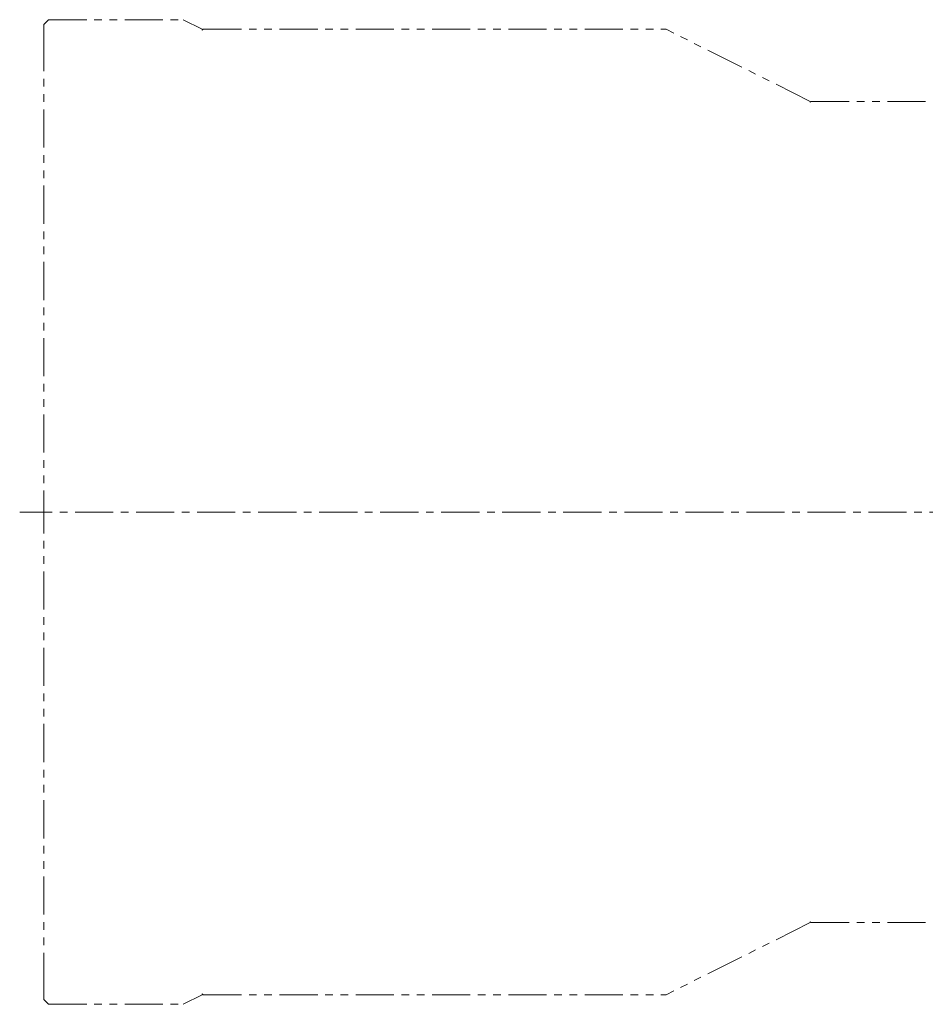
# Model space of a CAD drawing. Header units: millimetres. Extents: x -264 to 264, y -26 to 402.
# Tile 1 of 3: x -264 to -76, y 198 to 402. Entities that reach past the tile are written whole.
import ezdxf

# ---------------------------------------------------------------- set-up
doc = ezdxf.new("R2010")
doc.units = ezdxf.units.MM
doc.header["$LTSCALE"] = 0.25
doc.linetypes.add('CENTER', pattern=[50.8, 31.75, -6.35, 6.35, -6.35])
doc.linetypes.add('PHANTOM', pattern=[63.5, 31.75, -6.35, 6.35, -6.35, 6.35, -6.35])
doc.layers.add('01_中心線', color=1, linetype='CENTER', lineweight=20)
doc.layers.add('VS-TLS200', color=7, linetype='Continuous', lineweight=30)

msp = doc.modelspace()

# ---------------------------------------------------------------- linework, layer by layer
at = {"layer": '01_中心線'}
msp.add_line((199.47, 300), (-264.5, 300), dxfattribs=at)
at = {"layer": 'VS-TLS200', "color": 4, "linetype": 'PHANTOM', "lineweight": 15}
for p, q in [((-258.5, 402.5), (-259.5, 401.5)), ((-258.5, 402.5), (-230.5, 402.5)), ((-230.5, 402.5), (-226.5, 400.5)), ((-259.5, 401.5), (-259.5, 399.7)), ((-226.5, 400.3), (-226.3, 400.5)), ((-226.5, 400.5), (-226.5, 400.3)), ((-226.3, 400.5), (-130, 400.5)), ((-100, 385.5), (-130, 400.5)), ((-259.5, 399.7), (-259.5, 300)), ((-100, 385.3), (-99.8, 385.5)), ((-100, 385.3), (-100, 385.5)), ((-99.8, 385.5), (8, 385.5)), ((-259.5, 200.3), (-259.5, 300)), ((-100, 214.5), (-130, 199.5)), ((-100, 214.7), (-99.8, 214.5)), ((-100, 214.7), (-100, 214.5)), ((-99.8, 214.5), (8, 214.5)), ((-259.5, 198.5), (-259.5, 200.3)), ((-230.5, 197.5), (-226.5, 199.5)), ((-226.5, 199.5), (-226.5, 199.7)), ((-226.5, 199.7), (-226.3, 199.5)), ((-226.3, 199.5), (-130, 199.5)), ((-258.5, 197.5), (-259.5, 198.5)), ((-258.5, 197.5), (-230.5, 197.5))]:
    msp.add_line(p, q, dxfattribs=at)

doc.saveas('drawing.dxf')
